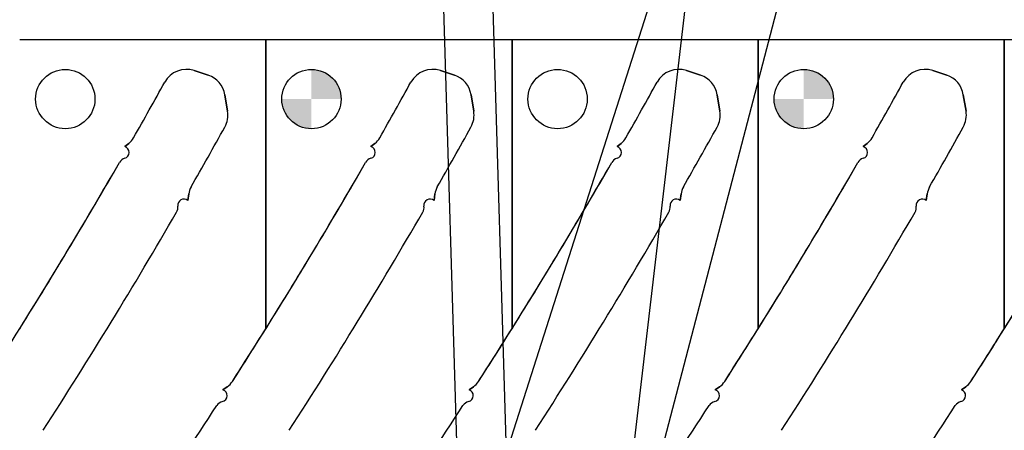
# Model space of a CAD drawing. Header units: inches. Extents: x -122 to 123, y -201 to 75.
# Tile 142 of 191: x -17.26 to -11, y 66.46 to 69.07. Entities that reach past the tile are written whole.
import ezdxf

# ---------------------------------------------------------------- set-up
doc = ezdxf.new("R2010")
doc.units = ezdxf.units.IN
doc.header["$MEASUREMENT"] = 0
doc.header["$PDSIZE"] = -1
doc.layers.add('DIMENSIONS', color=171, linetype='Continuous')
doc.layers.add('NOTES', color=5, linetype='Continuous')
doc.styles.add('SLDTEXTSTYLE0', font='TXT', dxfattribs={"width": 0.75})
doc.dimstyles.new('SLDDIMSTYLE6', dxfattribs={"dimtxt": 0.125, "dimasz": 0.13, "dimexe": 0, "dimexo": 0.0625, "dimgap": 0.03125, "dimtad": 0, "dimtih": 1, "dimtoh": 1, "dimdec": 4, "dimrnd": 1e-09, "dimzin": 12, "dimdsep": 46, "dimtxsty": 'SLDTEXTSTYLE0', "dimsah": 1, "dimcen": 0.09, "dimadec": 0, "dimazin": 3, "dimtfac": 1, "dimtdec": 4, "dimtmove": 0, "dimatfit": 0, "dimfxl": 1, "dimfrac": 2, "dimtolj": 1, "dimtzin": 12, "dimarcsym": 0})
doc.dimstyles.new('SLDDIMSTYLE9', dxfattribs={"dimtxt": 0.18, "dimasz": 0.13, "dimexe": 0, "dimexo": 0.0625, "dimgap": 0, "dimtad": 0, "dimtih": 1, "dimtoh": 1, "dimdec": 0, "dimrnd": 1e-09, "dimzin": 0, "dimdsep": 46, "dimtxsty": 'Standard', "dimsah": 1, "dimcen": 0.09, "dimadec": 0, "dimazin": 0, "dimtfac": 0.13, "dimtdec": 0, "dimtofl": 0, "dimtmove": 0, "dimatfit": 3, "dimfxl": 1, "dimfrac": 2, "dimtolj": 1, "dimtzin": 0, "dimarcsym": 0})

# ---------------------------------------------------------------- blocks, each defined once
blk = doc.blocks.new('_D_16')
at = {"layer": 'Defpoints', "color": 0}
for p in [(-14.2625, 69.4609), (-14.2625, 69.4609), (-14.4284, 64.5892), (-14.1157, 64.5986)]:
    blk.add_point(p, dxfattribs=at)
at = {"layer": 'DIMENSIONS', "color": 0, "lineweight": -2}
for p, q in [((-14.9651, 69.4437), (-14.8351, 69.4437)), ((-14.8351, 69.4437), (-14.5752, 69.4515)), ((-14.5752, 69.4515), (-14.2625, 69.4609)), ((-14.2625, 69.4609), (-14.5752, 69.4515)), ((-14.4303, 64.6516), (-14.5752, 69.4515)), ((-14.1175, 64.6611), (-14.2625, 69.4609)), ((-14.1326, 69.4649), (-14.0026, 69.4688))]:
    blk.add_line(p, q, dxfattribs=at)
at = {"layer": 'DIMENSIONS', "color": 0}
for points in [[(-14.1332, 69.4865), (-14.1319, 69.4432), (-14.2625, 69.4609)], [(-14.7045, 69.4259), (-14.7058, 69.4692), (-14.5752, 69.4515)]]:
    blk.add_solid(points, dxfattribs=at)
at = {"layer": 'DIMENSIONS', "color": 0, "insert": (-15.2307, 69.5062), "char_height": 0.125, "attachment_point": 2, "style": 'SLDTEXTSTYLE0'}
blk.add_mtext('\\A1;(.3129)', dxfattribs=at)
blk = doc.blocks.new('SW_DOWELSYMBOL_3')
at = {"linetype": 'Continuous', "lineweight": 18}
h = blk.add_hatch(color=0, dxfattribs=at)
edge = h.paths.add_edge_path(flags=0)
edge.add_arc((0, 0), 0.1885, 0, 90)
edge.add_line((0, 0.1885), (0, 0))
edge.add_line((0, 0), (0.1885, 0))
h = blk.add_hatch(color=0, dxfattribs=at)
edge = h.paths.add_edge_path(flags=0)
edge.add_arc((0, 0), 0.1885, 180, 270)
edge.add_line((0, -0.1885), (0, 0))
edge.add_line((0, 0), (-0.1885, 0))
at = {"layer": 'NOTES', "color": 0}
blk.add_circle((0, 0), 0.1885, dxfattribs=at)
blk = doc.blocks.new('SW_DOWELSYMBOL_4')
at = {"linetype": 'Continuous', "lineweight": 18}
h = blk.add_hatch(color=0, dxfattribs=at)
edge = h.paths.add_edge_path(flags=0)
edge.add_arc((0, 0), 0.1885, 0, 90)
edge.add_line((0, 0.1885), (0, 0))
edge.add_line((0, 0), (0.1885, 0))
h = blk.add_hatch(color=0, dxfattribs=at)
edge = h.paths.add_edge_path(flags=0)
edge.add_arc((0, 0), 0.1885, 180, 270)
edge.add_line((0, -0.1885), (0, 0))
edge.add_line((0, 0), (-0.1885, 0))
at = {"layer": 'NOTES', "color": 0}
blk.add_circle((0, 0), 0.1885, dxfattribs=at)

msp = doc.modelspace()

# ---------------------------------------------------------------- linework, layer by layer
at = {"color": 7, "linetype": 'Continuous', "lineweight": 25}
for p, q in [((-15.69783, 68.94037), (-17.26283, 68.94037)), ((-15.69783, 67.10266), (-15.69783, 68.94037)), ((-15.69783, 68.94037), (-15.69783, 67.10266)), ((-14.13283, 68.94037), (-15.69783, 68.94037)), ((-14.13283, 67.10266), (-14.13283, 68.94037)), ((-14.13283, 68.94037), (-14.13283, 67.10266)), ((-12.56783, 68.94037), (-14.13283, 68.94037)), ((-12.56783, 67.10266), (-12.56783, 68.94037)), ((-12.56783, 68.94037), (-12.56783, 67.10266)), ((-11.00283, 68.94037), (-12.56783, 68.94037)), ((-11.00283, 67.10266), (-11.00283, 68.94037)), ((-11.00283, 68.94037), (-11.00283, 67.10266)), ((-9.43783, 68.94037), (-11.00283, 68.94037)), ((-16.153, 68.74435), (-16.06417, 68.71486)), ((-16.06417, 68.71486), (-16.153, 68.74435)), ((-14.588, 68.74435), (-14.49917, 68.71486)), ((-14.49917, 68.71486), (-14.588, 68.74435)), ((-13.023, 68.74435), (-12.93417, 68.71486)), ((-12.93417, 68.71486), (-13.023, 68.74435)), ((-11.458, 68.74435), (-11.36917, 68.71486)), ((-11.36917, 68.71486), (-11.458, 68.74435)), ((-15.95839, 68.59096), (-15.94124, 68.48669)), ((-15.94124, 68.48669), (-15.95839, 68.59096)), ((-14.39339, 68.59096), (-14.37624, 68.48669)), ((-14.37624, 68.48669), (-14.39339, 68.59096)), ((-12.82839, 68.59096), (-12.81124, 68.48669)), ((-12.81124, 68.48669), (-12.82839, 68.59096)), ((-11.26339, 68.59096), (-11.24624, 68.48669)), ((-11.24624, 68.48669), (-11.26339, 68.59096)), ((-16.59485, 68.26162), (-16.56923, 68.28161)), ((-16.56923, 68.28161), (-16.59485, 68.26162)), ((-15.02985, 68.26162), (-15.00423, 68.28161)), ((-15.00423, 68.28161), (-15.02985, 68.26162)), ((-13.46485, 68.26162), (-13.43923, 68.28161)), ((-13.43923, 68.28161), (-13.46485, 68.26162)), ((-11.89985, 68.26162), (-11.87423, 68.28161)), ((-11.87423, 68.28161), (-11.89985, 68.26162)), ((-16.18813, 67.95982), (-16.1936, 67.91761)), ((-16.1936, 67.91761), (-16.18813, 67.95982)), ((-14.62313, 67.95982), (-14.6286, 67.91761)), ((-14.6286, 67.91761), (-14.62313, 67.95982)), ((-13.05813, 67.95982), (-13.0636, 67.91761)), ((-13.0636, 67.91761), (-13.05813, 67.95982)), ((-11.49313, 67.95982), (-11.4986, 67.91761)), ((-11.4986, 67.91761), (-11.49313, 67.95982)), ((-15.97026, 66.71432), (-15.94302, 66.73329)), ((-15.94302, 66.73329), (-15.97026, 66.71432)), ((-14.40526, 66.71432), (-14.37802, 66.73329)), ((-14.37802, 66.73329), (-14.40526, 66.71432)), ((-12.84026, 66.71432), (-12.81302, 66.73329)), ((-12.81302, 66.73329), (-12.84026, 66.71432)), ((-11.27526, 66.71432), (-11.24802, 66.73329)), ((-11.24802, 66.73329), (-11.27526, 66.71432))]:
    msp.add_line(p, q, dxfattribs=at)
for centre in [(-16.97283, 68.56337), (-15.40783, 68.56337), (-13.84283, 68.56337), (-12.27783, 68.56337)]:
    msp.add_circle(centre, 0.1885, dxfattribs=at)
for centre, radius, start, end in [((-16.20261, 68.59489), 0.15748, 71.637066, 151.104254), ((-16.20261, 68.59489), 0.15748, 71.637066, 151.104254), ((-14.63761, 68.59489), 0.15748, 71.637066, 151.104254), ((-14.63761, 68.59489), 0.15748, 71.637066, 151.104254), ((-13.07261, 68.59489), 0.15748, 71.637066, 151.104254), ((-13.07261, 68.59489), 0.15748, 71.637066, 151.104254), ((-11.50761, 68.59489), 0.15748, 71.637066, 151.104254), ((-11.50761, 68.59489), 0.15748, 71.637066, 151.104254), ((-16.11378, 68.5654), 0.15748, 9.339864, 71.637066), ((-16.11378, 68.5654), 0.15748, 9.339864, 71.637066), ((-14.54878, 68.5654), 0.15748, 9.339864, 71.637066), ((-14.54878, 68.5654), 0.15748, 9.339864, 71.637066), ((-12.98378, 68.5654), 0.15748, 9.339864, 71.637066), ((-12.98378, 68.5654), 0.15748, 9.339864, 71.637066), ((-11.41878, 68.5654), 0.15748, 9.339864, 71.637066), ((-11.41878, 68.5654), 0.15748, 9.339864, 71.637066), ((-45.51265, 84.77206), 33.32057, 330.40657, 331.104254), ((-45.51265, 84.77206), 33.32057, 330.40657, 331.104254), ((-43.94765, 84.77206), 33.32057, 330.40657, 331.104254), ((-43.94765, 84.77206), 33.32057, 330.40657, 331.104254), ((-42.38265, 84.77206), 33.32057, 330.40657, 331.104254), ((-42.38265, 84.77206), 33.32057, 330.40657, 331.104254), ((-40.81765, 84.77206), 33.32057, 330.40657, 331.104254), ((-40.81765, 84.77206), 33.32057, 330.40657, 331.104254), ((-16.09663, 68.46113), 0.15748, 330.992012, 9.339864), ((-16.09663, 68.46113), 0.15748, 330.992012, 9.339864), ((-14.53163, 68.46113), 0.15748, 330.992012, 9.339864), ((-14.53163, 68.46113), 0.15748, 330.992012, 9.339864), ((-12.96663, 68.46113), 0.15748, 330.992012, 9.339864), ((-12.96663, 68.46113), 0.15748, 330.992012, 9.339864), ((-11.40163, 68.46113), 0.15748, 330.992012, 9.339864), ((-11.40163, 68.46113), 0.15748, 330.992012, 9.339864), ((-45.51265, 84.77206), 33.79301, 330.25102, 330.992012), ((-45.51265, 84.77206), 33.79301, 330.25102, 330.992012), ((-43.94765, 84.77206), 33.79301, 330.25102, 330.992012), ((-43.94765, 84.77206), 33.79301, 330.25102, 330.992012), ((-42.38265, 84.77206), 33.79301, 330.25102, 330.992012), ((-42.38265, 84.77206), 33.79301, 330.25102, 330.992012), ((-40.81765, 84.77206), 33.79301, 330.25102, 330.992012), ((-40.81765, 84.77206), 33.79301, 330.25102, 330.992012), ((-16.64305, 68.37622), 0.12, 307.964598, 330.40657), ((-16.64305, 68.37622), 0.12, 307.964598, 330.40657), ((-15.07805, 68.37622), 0.12, 307.964598, 330.40657), ((-15.07805, 68.37622), 0.12, 307.964598, 330.40657), ((-13.51305, 68.37622), 0.12, 307.964598, 330.40657), ((-13.51305, 68.37622), 0.12, 307.964598, 330.40657), ((-11.94805, 68.37622), 0.12, 307.964598, 330.40657), ((-11.94805, 68.37622), 0.12, 307.964598, 330.40657), ((-16.60643, 68.22399), 0.03937, 287.241923, 72.900071), ((-16.60643, 68.22399), 0.03937, 287.241923, 72.900071), ((-15.04143, 68.22399), 0.03937, 287.241923, 72.900071), ((-15.04143, 68.22399), 0.03937, 287.241923, 72.900071), ((-13.47643, 68.22399), 0.03937, 287.241923, 72.900071), ((-13.47643, 68.22399), 0.03937, 287.241923, 72.900071), ((-11.91143, 68.22399), 0.03937, 287.241923, 72.900071), ((-11.91143, 68.22399), 0.03937, 287.241923, 72.900071), ((-16.57697, 68.12909), 0.06, 107.241923, 150.093724), ((-16.57697, 68.12909), 0.06, 107.241923, 150.093724), ((-15.01197, 68.12909), 0.06, 107.241923, 150.093724), ((-15.01197, 68.12909), 0.06, 107.241923, 150.093724), ((-13.44697, 68.12909), 0.06, 107.241923, 150.093724), ((-13.44697, 68.12909), 0.06, 107.241923, 150.093724), ((-11.88197, 68.12909), 0.06, 107.241923, 150.093724), ((-11.88197, 68.12909), 0.06, 107.241923, 150.093724), ((-45.51265, 84.77206), 33.32057, 327.291775, 330.093724), ((-45.51265, 84.77206), 33.32057, 327.975276, 330.093724), ((-43.94765, 84.77206), 33.32057, 327.291775, 330.093724), ((-43.94765, 84.77206), 33.32057, 327.975276, 330.093724), ((-42.38265, 84.77206), 33.32057, 327.291775, 330.093724), ((-42.38265, 84.77206), 33.32057, 327.975276, 330.093724), ((-40.81765, 84.77206), 33.32057, 327.291775, 330.093724), ((-40.81765, 84.77206), 33.32057, 327.975276, 330.093724), ((-39.25265, 84.77206), 33.32057, 327.291775, 330.093724), ((-39.25265, 84.77206), 33.32057, 327.975276, 330.093724), ((-16.06912, 67.94439), 0.12, 150.25102, 172.611841), ((-16.06912, 67.94439), 0.12, 150.25102, 172.611841), ((-14.50412, 67.94439), 0.12, 150.25102, 172.611841), ((-14.50412, 67.94439), 0.12, 150.25102, 172.611841), ((-12.93912, 67.94439), 0.12, 150.25102, 172.611841), ((-12.93912, 67.94439), 0.12, 150.25102, 172.611841), ((-11.37412, 67.94439), 0.12, 150.25102, 172.611841), ((-11.37412, 67.94439), 0.12, 150.25102, 172.611841), ((-16.21874, 67.88731), 0.03937, 50.317419, 187.66403), ((-16.21874, 67.88731), 0.03937, 50.317419, 187.66403), ((-14.65374, 67.88731), 0.03937, 50.317419, 187.66403), ((-14.65374, 67.88731), 0.03937, 50.317419, 187.66403), ((-13.08874, 67.88731), 0.03937, 50.317419, 187.66403), ((-13.08874, 67.88731), 0.03937, 50.317419, 187.66403), ((-11.52374, 67.88731), 0.03937, 50.317419, 187.66403), ((-11.52374, 67.88731), 0.03937, 50.317419, 187.66403), ((-16.31722, 67.87406), 0.06, 329.938207, 7.66403), ((-16.31722, 67.87406), 0.06, 329.938207, 7.66403), ((-14.75222, 67.87406), 0.06, 329.938207, 7.66403), ((-14.75222, 67.87406), 0.06, 329.938207, 7.66403), ((-13.18722, 67.87406), 0.06, 329.938207, 7.66403), ((-13.18722, 67.87406), 0.06, 329.938207, 7.66403), ((-11.62222, 67.87406), 0.06, 329.938207, 7.66403), ((-11.62222, 67.87406), 0.06, 329.938207, 7.66403), ((-45.51265, 84.77206), 33.79301, 327.179961, 329.938207), ((-45.51265, 84.77206), 33.79301, 327.179961, 329.938207), ((-43.94765, 84.77206), 33.79301, 327.179961, 329.938207), ((-43.94765, 84.77206), 33.79301, 327.179961, 329.938207), ((-42.38265, 84.77206), 33.79301, 327.179961, 329.938207), ((-42.38265, 84.77206), 33.79301, 327.179961, 329.938207), ((-40.81765, 84.77206), 33.79301, 327.179961, 329.938207), ((-40.81765, 84.77206), 33.79301, 327.179961, 329.938207), ((-43.94765, 84.77206), 33.32057, 327.291775, 327.975276), ((-42.38265, 84.77206), 33.32057, 327.291775, 327.975276), ((-40.81765, 84.77206), 33.32057, 327.291775, 327.975276), ((-39.25265, 84.77206), 33.32057, 327.291775, 327.975276), ((-16.01159, 66.83177), 0.12, 304.849803, 327.291775), ((-16.01159, 66.83177), 0.12, 304.849803, 327.291775), ((-14.44659, 66.83177), 0.12, 304.849803, 327.291775), ((-14.44659, 66.83177), 0.12, 304.849803, 327.291775), ((-12.88159, 66.83177), 0.12, 304.849803, 327.291775), ((-12.88159, 66.83177), 0.12, 304.849803, 327.291775), ((-11.31659, 66.83177), 0.12, 304.849803, 327.291775), ((-11.31659, 66.83177), 0.12, 304.849803, 327.291775), ((-15.98335, 66.67719), 0.03937, 283.894723, 70.584172), ((-15.98335, 66.67719), 0.03937, 283.894723, 70.584172), ((-14.41835, 66.67719), 0.03937, 283.894723, 70.584172), ((-14.41835, 66.67719), 0.03937, 283.894723, 70.584172), ((-12.85335, 66.67719), 0.03937, 283.894723, 70.584172), ((-12.85335, 66.67719), 0.03937, 283.894723, 70.584172), ((-11.28835, 66.67719), 0.03937, 283.894723, 70.584172), ((-11.28835, 66.67719), 0.03937, 283.894723, 70.584172), ((-43.94765, 84.77206), 33.32057, 325.64677, 326.977541), ((-43.94765, 84.77206), 33.32057, 325.64677, 326.977541), ((-15.95948, 66.58073), 0.06, 103.894723, 146.977541), ((-15.95948, 66.58073), 0.06, 103.894723, 146.977541), ((-42.38265, 84.77206), 33.32057, 325.64677, 326.977541), ((-42.38265, 84.77206), 33.32057, 325.64677, 326.977541), ((-14.39448, 66.58073), 0.06, 103.894723, 146.977541), ((-14.39448, 66.58073), 0.06, 103.894723, 146.977541), ((-40.81765, 84.77206), 33.32057, 325.64677, 326.977541), ((-40.81765, 84.77206), 33.32057, 325.64677, 326.977541), ((-12.82948, 66.58073), 0.06, 103.894723, 146.977541), ((-12.82948, 66.58073), 0.06, 103.894723, 146.977541), ((-39.25265, 84.77206), 33.32057, 325.64677, 326.977541), ((-39.25265, 84.77206), 33.32057, 325.64677, 326.977541), ((-11.26448, 66.58073), 0.06, 103.894723, 146.977541), ((-11.26448, 66.58073), 0.06, 103.894723, 146.977541)]:
    msp.add_arc(centre, radius, start, end, dxfattribs=at)

# ---------------------------------------------------------------- block references
at = {"layer": 'NOTES'}
for name, p in [('SW_DOWELSYMBOL_4', (-15.40783, 68.56337)), ('SW_DOWELSYMBOL_3', (-12.27783, 68.56337))]:
    msp.add_blockref(name, p, dxfattribs=at)

# ---------------------------------------------------------------- dimensions: what is measured, and where the dimension line sits
at = {"layer": 'DIMENSIONS'}
dim = msp.add_linear_dim(base=(-14.26251, 69.46095), p1=(-14.42838, 64.58917), p2=(-14.11566, 64.59862), angle=1.729827, text='(<>)', dimstyle='SLDDIMSTYLE6', dxfattribs=at)
dim.commit()
dim.dimension.update_dxf_attribs({"geometry": '_D_16', "text_midpoint": (-15.23073, 69.44366), "dimtype": 160})

# ---------------------------------------------------------------- leaders
at = {"layer": 'NOTES'}
for points in [[(-14.47627, 65.34644), (-12.8965, 70.29881), (-12.6465, 70.29881)], [(-13.43218, 65.72476), (-12.8965, 70.29881), (-12.6465, 70.29881)], [(-13.81747, 63.89173), (-12.24655, 69.90386), (-11.99655, 69.90386)]]:
    msp.add_leader(points, dimstyle='SLDDIMSTYLE9', dxfattribs=at)

doc.saveas('drawing.dxf')
